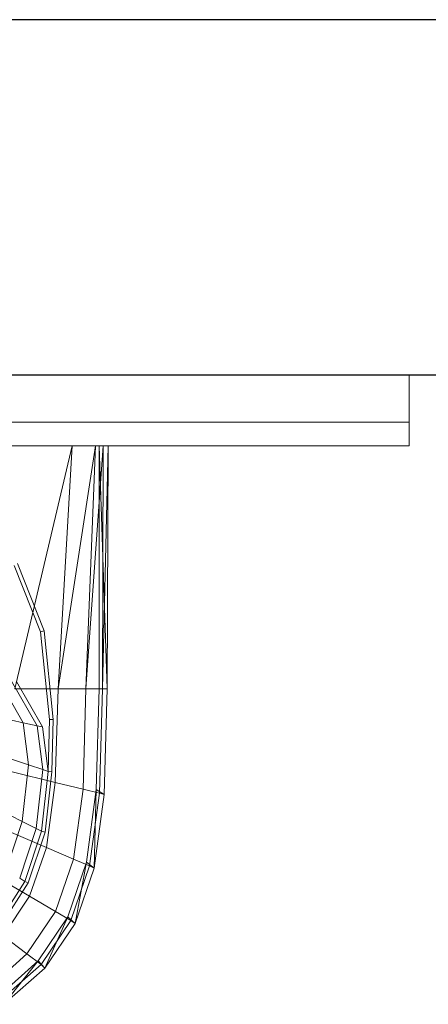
# Model space of a CAD drawing. Header units: metres. Extents: x 391.1 to 427.5, y 12.7 to 28.4.
# Tile 210 of 245: x 412.155 to 412.328, y 23.885 to 24.301. Entities that reach past the tile are written whole.
import ezdxf

# ---------------------------------------------------------------- set-up
doc = ezdxf.new("R2010")
doc.units = ezdxf.units.M
for name, color, linetype, lineweight in [('02_MOBILIARIO', 7, 'Continuous', 18), ('A-DETL-____-MBND', 7, 'Continuous', 18), ('A-WALL-____-MCUT', 7, 'Continuous', 25), ('A-WALL-____-OTLN', 7, 'Continuous', 25), ('Mobiliario', 7, 'Continuous', 18)]:
    doc.layers.add(name, color=color, linetype=linetype, lineweight=lineweight)

# ---------------------------------------------------------------- blocks, each defined once
blk = doc.blocks.new('Family - Evans P-1-153476-01_ELEC _PS1')
at = {"layer": 'A-WALL-____-MCUT', "color": 253, "true_color": 0xaaaaaa}
for p, q in [((6.06326, 0.15), (0, 0.15)), ((0, 0), (6.06326, 0))]:
    blk.add_line(p, q, dxfattribs=at)
at = {"layer": 'A-WALL-____-OTLN', "color": 253, "true_color": 0xaaaaaa}
for p, q in [((6.06326, 0.15), (0, 0.15)), ((0, 0), (6.06326, 0))]:
    blk.add_line(p, q, dxfattribs=at)
at = {"layer": 'A-WALL-____-OTLN', "color": 253, "lineweight": 18, "true_color": 0xaaaaaa}
blk.add_line((0, 0), (6.06326, 0), dxfattribs=at)
blk = doc.blocks.new('Family - Mirall PS-1-153497-01_ELEC _PS1')
at = {"layer": '02_MOBILIARIO', "color": 253, "true_color": 0xaaaaaa}
for p, q in [((0.6, 0.03), (0, 0.03)), ((0.6, 0.01), (0.6, 0.03)), ((0, 0.01), (0.6, 0.01)), ((0, 0.01), (0.6, 0.01)), ((0.6, 0.01), (0.6, 0)), ((0.6, 0), (0, 0))]:
    blk.add_line(p, q, dxfattribs=at)
at = {"layer": 'Mobiliario', "color": 253, "true_color": 0xaaaaaa}
for p, q in [((0.6, 0.03), (0, 0.03)), ((0.6, 0.01), (0.6, 0.03)), ((0, 0.01), (0.6, 0.01)), ((0.6, 0.01), (0, 0.01)), ((0.6, 0), (0.6, 0.01)), ((0, 0), (0.6, 0))]:
    blk.add_line(p, q, dxfattribs=at)
blk = doc.blocks.new('Family - Rentamans PS-1-153528-01_ELEC _PS1')
at = {"layer": 'A-DETL-____-MBND', "color": 253, "true_color": 0xaaaaaa}
for p, q in [((0.36146, 0.265), (0.00406, 0.265)), ((0.35008, 0.265), (0.32574, 0.16227)), ((0.35008, 0.265), (0.32734, 0.265)), ((0.35983, 0.265), (0.34405, 0.16227)), ((0.34405, 0.16227), (0.35008, 0.265)), ((0.35983, 0.265), (0.35008, 0.265)), ((0.36308, 0.265), (0.35585, 0.16227)), ((0.35585, 0.16227), (0.35983, 0.265)), ((0.36308, 0.265), (0.35983, 0.265)), ((0.36141, 0.16227), (0.36146, 0.265)), ((0.3648, 0.16227), (0.36146, 0.265)), ((0.36146, 0.265), (0.36526, 0.265)), ((0.36283, 0.16227), (0.36526, 0.265)), ((0.36283, 0.16227), (0.36308, 0.265)), ((0.36526, 0.265), (0.36308, 0.265)), ((0.3648, 0.16227), (0.36526, 0.265)), ((0.32548, 0.21449), (0.33669, 0.18639)), ((0.3269, 0.21523), (0.33823, 0.18684)), ((0.33669, 0.18639), (0.33823, 0.18684)), ((0.33669, 0.18639), (0.34041, 0.14934)), ((0.33823, 0.18684), (0.34199, 0.14943)), ((0.31884, 0.16616), (0.32931, 0.14804)), ((0.32432, 0.16559), (0.33522, 0.14675)), ((0.34405, 0.16227), (0.32574, 0.16227)), ((0.32643, 0.16537), (0.33749, 0.14625)), ((0.34287, 0.1228), (0.34405, 0.16227)), ((0.35585, 0.16227), (0.34405, 0.16227)), ((0.3546, 0.11992), (0.35585, 0.16227)), ((0.36283, 0.16227), (0.35585, 0.16227)), ((0.36016, 0.11975), (0.36141, 0.16227)), ((0.36479, 0.16227), (0.36141, 0.16227)), ((0.36152, 0.11821), (0.36283, 0.16227)), ((0.36283, 0.16227), (0.3648, 0.16227)), ((0.36347, 0.11764), (0.3648, 0.16227)), ((0.32931, 0.14804), (0.31932, 0.15024)), ((0.33522, 0.14675), (0.32931, 0.14804)), ((0.32931, 0.14804), (0.33156, 0.13024)), ((0.33749, 0.14625), (0.33522, 0.14675)), ((0.33522, 0.14675), (0.33756, 0.12822)), ((0.33749, 0.14625), (0.33987, 0.12745)), ((0.34041, 0.14934), (0.33987, 0.12745)), ((0.34041, 0.14934), (0.34199, 0.14943)), ((0.34199, 0.14943), (0.34144, 0.12731)), ((0.32141, 0.13365), (0.33156, 0.13024)), ((0.33156, 0.13024), (0.32886, 0.10633)), ((0.33156, 0.13024), (0.33756, 0.12822)), ((0.34287, 0.1228), (0.3247, 0.12728)), ((0.33756, 0.12822), (0.33475, 0.10335)), ((0.33987, 0.12745), (0.33702, 0.1022)), ((0.33756, 0.12822), (0.33987, 0.12745)), ((0.34144, 0.12731), (0.33856, 0.10182)), ((0.33987, 0.12745), (0.34144, 0.12731)), ((0.33917, 0.09529), (0.34287, 0.1228)), ((0.3546, 0.11992), (0.34287, 0.1228)), ((0.35061, 0.09039), (0.3546, 0.11992)), ((0.3546, 0.11992), (0.36152, 0.11821)), ((0.35605, 0.08904), (0.36016, 0.11975)), ((0.35738, 0.08749), (0.36152, 0.11821)), ((0.35928, 0.08652), (0.36016, 0.11975)), ((0.35928, 0.08652), (0.36347, 0.11764)), ((0.36016, 0.11975), (0.36347, 0.11764)), ((0.36152, 0.11821), (0.36347, 0.11764)), ((0.3189, 0.11137), (0.32886, 0.10633)), ((0.32886, 0.10633), (0.3222, 0.08619)), ((0.32886, 0.10633), (0.33475, 0.10335)), ((0.33917, 0.09529), (0.32141, 0.1029)), ((0.33475, 0.10335), (0.32782, 0.0824)), ((0.33702, 0.1022), (0.32998, 0.08094)), ((0.33856, 0.10182), (0.33146, 0.08034)), ((0.33475, 0.10335), (0.33702, 0.1022)), ((0.33702, 0.1022), (0.33856, 0.10182)), ((0.33203, 0.0747), (0.33917, 0.09529)), ((0.33917, 0.09529), (0.35061, 0.09039)), ((0.34296, 0.06829), (0.35061, 0.09039)), ((0.34814, 0.06606), (0.35605, 0.08904)), ((0.34941, 0.0645), (0.35738, 0.08749)), ((0.35061, 0.09039), (0.35738, 0.08749)), ((0.35121, 0.06324), (0.35605, 0.08904)), ((0.35605, 0.08904), (0.35928, 0.08652)), ((0.35738, 0.08749), (0.35928, 0.08652)), ((0.31508, 0.08464), (0.33203, 0.0747)), ((0.35121, 0.06324), (0.35928, 0.08652)), ((0.32998, 0.08094), (0.31889, 0.06365)), ((0.33146, 0.08034), (0.32026, 0.06288)), ((0.32782, 0.0824), (0.32998, 0.08094)), ((0.32998, 0.08094), (0.33146, 0.08034)), ((0.32079, 0.05796), (0.33203, 0.0747)), ((0.33203, 0.0747), (0.34296, 0.06829)), ((0.33089, 0.05033), (0.34296, 0.06829)), ((0.34296, 0.06829), (0.34941, 0.0645)), ((0.33569, 0.04738), (0.34814, 0.06606)), ((0.33686, 0.04582), (0.34941, 0.0645)), ((0.33849, 0.04431), (0.34814, 0.06606)), ((0.33849, 0.04431), (0.35121, 0.06324)), ((0.34814, 0.06606), (0.35121, 0.06324)), ((0.34941, 0.0645), (0.35121, 0.06324)), ((0.32079, 0.05796), (0.33089, 0.05033)), ((0.3144, 0.03583), (0.33089, 0.05033)), ((0.33089, 0.05033), (0.33686, 0.04582)), ((0.31866, 0.0323), (0.33569, 0.04738)), ((0.31971, 0.03074), (0.33686, 0.04582)), ((0.32112, 0.02904), (0.33569, 0.04738)), ((0.33569, 0.04738), (0.33849, 0.04431)), ((0.33686, 0.04582), (0.33849, 0.04431)), ((0.32112, 0.02904), (0.33849, 0.04431))]:
    blk.add_line(p, q, dxfattribs=at)
blk = doc.blocks.new('LONDR55-XX_ZZ-ARQ-CAA-M3D-Londres55_ifc-1-01_ELEC _PS1')
at = {"layer": '02_MOBILIARIO', "color": 253, "lineweight": 18, "true_color": 0xaaaaaa}
for name, p in [('Family - Mirall PS-1-153497-01_ELEC _PS1', (411.7196, 24.12074)), ('Family - Rentamans PS-1-153528-01_ELEC _PS1', (411.82714, 23.85566))]:
    blk.add_blockref(name, p, dxfattribs=at)
at = {"layer": 'A-WALL-____-OTLN', "color": 253, "lineweight": 18, "true_color": 0xaaaaaa, "rotation": 180}
blk.add_blockref('Family - Evans P-1-153476-01_ELEC _PS1', (414.15645, 24.30074), dxfattribs=at)

msp = doc.modelspace()

# ---------------------------------------------------------------- block references
at = {"lineweight": 5}
msp.add_blockref('LONDR55-XX_ZZ-ARQ-CAA-M3D-Londres55_ifc-1-01_ELEC _PS1', (0, 0), dxfattribs=at)

doc.saveas('drawing.dxf')
